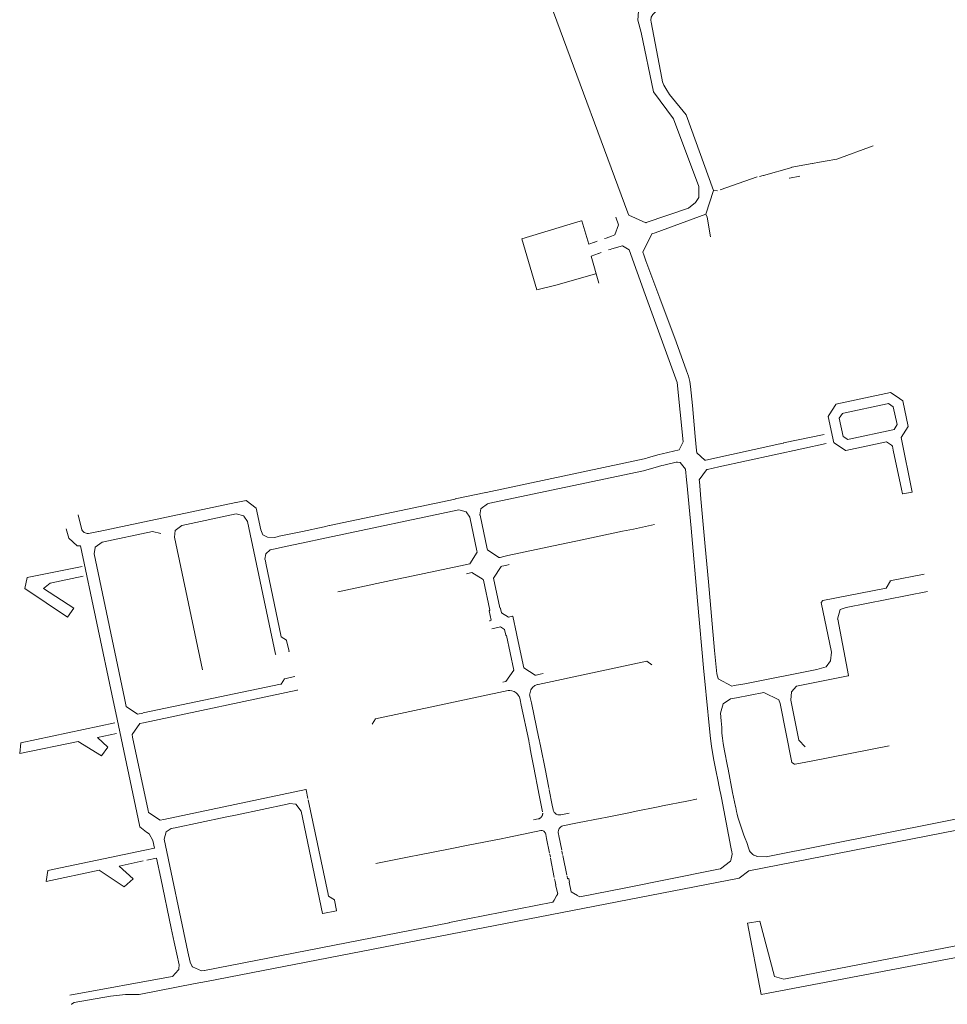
# Model space of a CAD drawing. Extents: x 97501 to 109728, y 463571 to 471596.
# Tile 21 of 25: x 105202 to 105667, y 470516 to 471009. Entities that reach past the tile are written whole.
import ezdxf

# ---------------------------------------------------------------- set-up
doc = ezdxf.new("R2010")
doc.units = 0
doc.layers.add('107 Goten', color=9, linetype='Continuous', lineweight=20, true_color=0xc0c0c0)

msp = doc.modelspace()

# ---------------------------------------------------------------- linework, layer by layer
at = {"layer": '107 Goten'}
for points in [[(105512.76, 471051.33), (105516.29, 471048.94), (105518.5, 471044.07), (105524.48, 471029.45), (105524.26, 471024.58), (105523.37, 471020.6), (105514.74, 471015.73), (105512.08, 471013.07), (105511.86, 471008.64), (105513.41, 471002.44), (105519.61, 470972.77), (105529.57, 470959.27), (105542.41, 470925.39), (105542.41, 470919.86), (105540.64, 470917.42), (105537.1, 470914.54), (105516.01, 470907.37)], [(105516.01, 470907.37), (105515.74, 470907.28), (105507.29, 470911.1), (105506.85, 470912.28), (105506.85, 470912.28), (105469.55, 471012.62), (105468.77, 471017.09), (105469.03, 471021.01), (105470.25, 471026.51), (105471.79, 471030.85), (105473.61, 471034.59), (105474.86, 471036.33), (105476.87, 471038.05)], [(105551.7, 470923.27), (105551.68, 470923.26), (105549.75, 470923.49), (105535.95, 470961.26), (105535.94, 470961.28), (105527.61, 470971.45), (105525.82, 470974.44), (105524.83, 470976.17), (105524.1, 470977.78), (105523.76, 470979.64), (105523.76, 470979.64), (105518.48, 471007.62), (105518.33, 471008.66), (105518.51, 471010.17), (105519.25, 471011.52), (105520.48, 471012.58), (105521.59, 471013.07), (105528.63, 471015.47)], [(105629.67, 470945.75), (105629.66, 470945.75), (105611.42, 470939.15), (105605.63, 470938.13)], [(105602.69, 470937.62), (105599.15, 470937), (105599.15, 470937), (105599.14, 470937), (105588.82, 470935.01), (105588.81, 470935), (105574.69, 470930.93)], [(105605.63, 470938.13), (105602.71, 470937.62), (105602.69, 470937.62)], [(105571.6, 470930.23), (105552.99, 470923.68), (105552.99, 470923.68)], [(105574.59, 470930.9), (105572.65, 470930.34), (105572.64, 470930.34)], [(105587.47, 470929.51), (105587.76, 470929.61), (105592.84, 470930.57)], [(105545.89, 470911.56), (105549.75, 470923.49)], [(105500.82, 470910.06), (105500.82, 470910.06), (105502.16, 470906.21), (105502.16, 470906.21), (105500.28, 470901.26), (105498.64, 470900.61), (105497.3, 470900.14)], [(105518.81, 470901.7), (105518.83, 470901.71), (105520.4, 470902.27), (105520.41, 470902.27), (105545.89, 470911.56), (105546.54, 470910.04), (105546.55, 470910)], [(105546.55, 470910), (105548.25, 470900.25)], [(105481.71, 470907.66), (105453.77, 470899.2), (105461.3, 470873.74), (105471.48, 470876.17), (105490.52, 470881.71)], [(105490.3, 470897.56), (105490.29, 470897.58), (105490.28, 470897.59), (105490.27, 470897.6), (105490.25, 470897.62), (105490.24, 470897.62), (105490.22, 470897.63), (105490.2, 470897.63), (105490.19, 470897.63), (105490.17, 470897.62), (105487.26, 470896.6), (105483.74, 470908.17), (105483.74, 470908.19), (105483.73, 470908.21), (105483.72, 470908.22), (105483.7, 470908.23), (105483.69, 470908.24), (105483.67, 470908.24), (105483.65, 470908.24), (105483.64, 470908.24), (105483.62, 470908.24), (105481.71, 470907.66)], [(105497.3, 470900.14), (105495.89, 470899.64), (105495.13, 470899.37)], [(105545.77, 470788.5), (105545.67, 470788.48), (105545.67, 470788.48), (105545.38, 470788.41), (105541.31, 470792.14), (105541.31, 470792.14), (105541.22, 470793.23), (105541.22, 470793.24), (105540.53, 470800.29), (105539.11, 470815.88), (105539.11, 470815.88), (105538.19, 470825.31), (105538.18, 470825.31), (105537.76, 470827.77), (105537.76, 470827.78), (105537.11, 470830.57), (105537.11, 470830.58), (105536.22, 470833.24), (105536.22, 470833.24), (105530.9, 470847.73), (105530.9, 470847.73), (105522.8, 470869.52), (105522.8, 470869.52), (105515.77, 470888.2), (105514.78, 470891.18), (105514.78, 470891.18), (105514.27, 470892.59), (105518.81, 470901.7)], [(105491.45, 470898.08), (105490.17, 470897.62), (105490.11, 470897.5), (105490.11, 470897.5)], [(105497.06, 470893.66), (105497.88, 470893.96), (105498.8, 470894.29)], [(105498.8, 470894.29), (105504.19, 470895.68), (105507.51, 470893.69), (105515.38, 470871.43)], [(105492.35, 470877.11), (105488.38, 470890.5), (105492.03, 470891.83), (105492.05, 470891.84), (105492.06, 470891.85), (105492.07, 470891.86), (105492.08, 470891.88), (105492.09, 470891.9), (105492.09, 470891.92), (105492.09, 470891.94), (105492.09, 470891.96), (105492.09, 470891.96)], [(105491.9, 470891.89), (105491.95, 470891.84), (105492.03, 470891.83), (105493.38, 470892.32)], [(105515.38, 470871.43), (105531.42, 470827.28), (105534.44, 470797.7)], [(105639.56, 470821.5), (105638.28, 470822.35), (105638.2, 470822.36), (105610.97, 470816.56), (105610.9, 470816.52), (105610.84, 470816.41)], [(105642.79, 470819.35), (105639.56, 470821.5)], [(105610.84, 470816.41), (105607.52, 470811.16)], [(105614.75, 470812.04), (105614.75, 470812.04), (105636.66, 470816.69), (105636.66, 470816.69)], [(105636.66, 470816.69), (105637.26, 470816.81), (105639.69, 470815.12), (105641.56, 470806.28), (105640.06, 470803.79), (105639.49, 470803.63)], [(105644.49, 470818.22), (105642.79, 470819.35)], [(105649.2, 470772.47), (105643.65, 470799.77), (105647.15, 470805.4), (105644.49, 470818.22)], [(105607.52, 470811.16), (105607.02, 470810.38), (105607.01, 470810.3), (105609.85, 470797.19), (105609.96, 470797.11), (105609.97, 470797.11)], [(105617.56, 470798.95), (105616.98, 470798.82), (105614.6, 470800.37), (105612.63, 470809.5), (105614.17, 470811.91), (105614.75, 470812.04)], [(105605.11, 470801.38), (105584.74, 470797.07)], [(105639.49, 470803.63), (105639.49, 470803.63), (105617.56, 470798.95)], [(105523.99, 470791.69), (105532.45, 470793.72), (105534.44, 470797.7)], [(105582.95, 470796.69), (105545.77, 470788.5)], [(105584.74, 470797.07), (105584.64, 470797.05), (105584.64, 470797.05), (105583.04, 470796.71), (105583.04, 470796.71), (105582.95, 470796.69)], [(105593.84, 470794.18), (105593.84, 470794.18), (105606.12, 470796.83)], [(105609.97, 470797.11), (105610.06, 470797.12), (105615.74, 470793.33)], [(105615.74, 470793.33), (105615.81, 470793.27), (105615.89, 470793.26), (105636.25, 470797.58), (105638.72, 470795.9)], [(105638.72, 470795.9), (105639.26, 470795.53), (105639.67, 470793.55)], [(105523.99, 470791.69), (105523.98, 470791.68), (105523.98, 470791.68), (105522.43, 470791.34), (105522.42, 470791.34), (105520.67, 470790.8), (105520.67, 470790.8), (105516.68, 470789.57), (105516.68, 470789.57), (105515.74, 470789.27), (105514.98, 470789.11), (105514.98, 470789.11), (105514.89, 470789.09)], [(105546.13, 470783.72), (105546.15, 470783.73), (105546.15, 470783.73), (105546.73, 470783.87), (105552.33, 470785.07), (105552.33, 470785.07), (105593.84, 470794.18)], [(105639.67, 470793.55), (105639.67, 470793.55), (105639.67, 470793.55), (105643.86, 470773.95)], [(105433.3, 470764.26), (105436.47, 470766.64), (105436.93, 470766.74), (105514.65, 470783.2), (105514.66, 470783.2), (105522.15, 470785.36), (105523.76, 470785.8), (105524.73, 470786.01), (105531.03, 470787.4), (105531.67, 470787.48), (105532.89, 470787.34), (105532.89, 470787.34), (105532.92, 470787.33)], [(105514.89, 470789.09), (105435.84, 470772.36)], [(105532.92, 470787.33), (105535.67, 470783.99), (105536.15, 470778.65)], [(105552.05, 470679.11), (105552.03, 470679.14), (105552.03, 470679.14), (105551.32, 470681.6), (105551.32, 470681.6), (105551.16, 470683.18), (105550.25, 470693.19), (105547.13, 470727.66), (105545.54, 470745.22), (105543.38, 470769.08), (105543.38, 470769.08), (105542.59, 470777.8), (105542.51, 470778.71), (105542.51, 470778.71), (105546.13, 470783.72)], [(105536.15, 470778.65), (105536.17, 470778.44), (105536.17, 470778.44), (105536.29, 470777.23), (105538.43, 470754.42), (105541.71, 470718.08), (105544.91, 470682.66), (105545.04, 470681.16), (105545.04, 470681.16), (105546.77, 470662.49), (105546.77, 470662.49), (105546.77, 470662.49)], [(105435.84, 470772.36), (105435.74, 470772.34), (105435.74, 470772.34), (105420.4, 470769.06), (105420.31, 470769.04)], [(105643.86, 470773.95), (105643.86, 470773.95), (105644.33, 470771.64), (105644.33, 470771.64)], [(105644.33, 470771.64), (105644.45, 470771.56), (105649.2, 470772.47), (105649.2, 470772.47)], [(105310.51, 470767.27), (105241.92, 470752.86)], [(105310.73, 470767.22), (105315.66, 470768.29)], [(105332.03, 470750.36), (105329.8, 470749.7), (105326.39, 470749.97), (105324.03, 470751.15), (105323.13, 470753.6), (105323.13, 470753.6), (105320.76, 470764.43), (105320.76, 470764.43), (105315.67, 470768.29), (105315.66, 470768.29), (105315.2, 470768.2)], [(105420.31, 470769.04), (105357.44, 470755.73)], [(105241.92, 470752.86), (105241.83, 470752.84), (105241.83, 470752.84), (105236.77, 470751.77), (105236.2, 470751.78), (105235.64, 470751.88), (105235.1, 470752.07), (105234.6, 470752.35), (105234.16, 470752.71), (105233.78, 470753.14), (105233.49, 470753.62), (105231.56, 470761.06)], [(105280.16, 470753.31), (105283.49, 470755.79), (105283.49, 470755.79), (105310.78, 470761.55), (105314.54, 470760.56)], [(105325.58, 470737.01), (105325.36, 470738.05), (105325.08, 470738.94), (105325.6, 470741.56), (105327.7, 470743.66), (105330.19, 470744.14), (105330.21, 470744.15), (105335.43, 470745.25), (105343.5, 470746.95), (105355.95, 470749.57), (105355.95, 470749.57), (105422.12, 470763.6), (105425.8, 470762.66)], [(105425.8, 470762.66), (105425.86, 470762.61), (105425.87, 470762.6), (105427.68, 470759.98)], [(105432.77, 470761.09), (105433.26, 470764.19), (105433.3, 470764.26)], [(105436.33, 470744.17), (105436.33, 470744.17), (105432.8, 470760.97), (105432.8, 470760.98), (105432.77, 470761.08), (105432.77, 470761.09)], [(105314.54, 470760.56), (105314.61, 470760.51), (105314.61, 470760.51), (105316.41, 470757.83), (105330.42, 470691.32), (105330.54, 470691.25), (105330.54, 470691.25)], [(105427.68, 470759.98), (105427.68, 470759.98), (105427.69, 470759.91), (105427.69, 470759.9), (105431.26, 470743.17)], [(105520.1, 470756.24), (105509.63, 470754.01), (105509.63, 470754.01)], [(105225.59, 470754.16), (105226.33, 470751.82), (105226.88, 470749.42), (105226.89, 470749.37), (105231.04, 470745.56), (105231.04, 470745.56), (105231.07, 470745.56)], [(105263.99, 470661.91), (105261.38, 470661.42), (105261.38, 470661.42), (105255.66, 470665.2), (105255.66, 470665.21), (105254.78, 470669.37), (105239.55, 470741.67), (105240.08, 470744.79), (105240.08, 470744.79), (105240.12, 470744.87), (105243.58, 470747.42), (105243.58, 470747.42), (105268.88, 470752.71), (105268.88, 470752.71), (105272.97, 470751.77)], [(105293.83, 470683.49), (105293.89, 470683.53), (105293.9, 470683.61), (105279.8, 470749.98), (105279.8, 470749.98), (105280.12, 470753.24), (105280.12, 470753.24), (105280.16, 470753.31)], [(105332.21, 470750.38), (105344, 470752.86)], [(105357.44, 470755.73), (105357.34, 470755.71), (105354.75, 470755.16), (105354.75, 470755.16), (105344, 470752.86)], [(105504.06, 470752.87), (105481.52, 470748.06), (105481.52, 470748.06)], [(105509.63, 470754.01), (105504.07, 470752.87), (105504.07, 470752.87), (105504.06, 470752.87)], [(105475.87, 470746.89), (105446.71, 470740.69)], [(105481.52, 470748.06), (105475.87, 470746.89), (105475.87, 470746.89), (105475.87, 470746.89)], [(105231.07, 470745.56), (105232.81, 470745.65), (105249.13, 470668.19), (105250.43, 470662.03), (105262.28, 470605.77), (105262.28, 470605.76), (105262.53, 470605.04)], [(105431.26, 470743.17), (105431.26, 470743.17), (105431.41, 470742.41), (105431.41, 470742.41), (105427.62, 470736.63), (105427.62, 470736.63), (105425.31, 470736.15)], [(105442.81, 470739.84), (105442.2, 470739.73), (105442.2, 470739.73), (105436.46, 470743.59), (105436.46, 470743.59), (105436.33, 470744.17)], [(105337.09, 470692.62), (105337.15, 470692.66), (105337.17, 470692.74), (105335.98, 470698.28), (105335.94, 470698.35), (105333.31, 470700.07), (105325.58, 470737.01)], [(105444.77, 470740.26), (105444.77, 470740.26), (105442.82, 470739.84), (105442.81, 470739.84)], [(105446.71, 470740.69), (105446.71, 470740.69), (105446.71, 470740.69), (105444.77, 470740.26)], [(105233.56, 470735.2), (105206.07, 470729.76), (105204.98, 470724.2), (105226.25, 470709.95), (105229.41, 470714.35), (105214.22, 470724.28), (105217.6, 470726.86), (105234.16, 470730.4)], [(105425.31, 470736.15), (105425.31, 470736.15), (105425.31, 470736.15), (105396.14, 470729.96), (105396.14, 470729.96)], [(105425.96, 470731.66), (105428.76, 470732.25), (105434.36, 470728.78), (105434.36, 470728.78), (105434.45, 470728.39), (105434.45, 470728.39), (105434.45, 470728.39)], [(105439.52, 470729.5), (105443.34, 470735.35), (105443.71, 470735.42)], [(105443.71, 470735.42), (105445.68, 470735.84), (105445.68, 470735.84), (105445.68, 470735.84)], [(105445.68, 470735.84), (105447.36, 470736.19), (105447.36, 470736.19), (105447.36, 470736.19)], [(105638.02, 470728.1), (105655.08, 470731.51)], [(105390.49, 470728.78), (105390.49, 470728.78), (105390.49, 470728.78), (105367.99, 470723.99)], [(105396.14, 470729.96), (105390.49, 470728.78)], [(105434.45, 470728.39), (105437.63, 470713.47), (105437.42, 470713.16), (105437.4, 470713.08), (105437.4, 470713.08)], [(105443.09, 470714.31), (105443.09, 470714.31), (105443.04, 470714.37), (105442.72, 470714.59), (105439.52, 470729.5), (105439.52, 470729.5)], [(105638.21, 470728.04), (105636.18, 470724.46), (105604.38, 470718.27), (105603.65, 470717.32), (105608.76, 470692.35), (105608.26, 470688.11), (105605.99, 470685.07), (105601.39, 470683.76)], [(105363.35, 470723), (105361.68, 470722.66), (105361.67, 470722.66)], [(105367.99, 470723.99), (105367.99, 470723.99), (105363.35, 470723), (105363.35, 470723)], [(105616.01, 470714.67), (105656.85, 470722.81)], [(105437.4, 470713.08), (105438.39, 470708.38), (105437.73, 470708.24), (105437.66, 470708.12), (105437.69, 470707.95)], [(105449.08, 470710.43), (105447.03, 470709.99), (105443.59, 470712.04), (105443.09, 470714.31)], [(105616.01, 470714.67), (105613, 470713.69), (105611.68, 470708.95)], [(105451.45, 470700.1), (105451.09, 470701.81), (105451.09, 470701.81), (105449.2, 470710.35), (105449.08, 470710.43), (105449.08, 470710.43)], [(105617.21, 470680.65), (105611.97, 470708.84), (105611.97, 470708.85)], [(105438.62, 470704.07), (105438.62, 470704.07), (105443.07, 470705.02), (105445.05, 470703.72), (105445.65, 470700.87), (105445.65, 470700.86)], [(105445.65, 470700.86), (105445.72, 470700.79), (105446.02, 470700.68), (105449.67, 470683.44), (105449.67, 470683.43)], [(105454.74, 470684.5), (105454.74, 470684.5), (105451.45, 470700.1)], [(105461.9, 470676.29), (105461.9, 470676.29), (105516.29, 470687.83), (105518.82, 470686.11)], [(105449.67, 470683.43), (105445.76, 470677.73), (105444.23, 470677.41)], [(105460.95, 470680.93), (105460.39, 470680.84), (105460.39, 470680.84), (105454.74, 470684.5)], [(105601.39, 470683.76), (105601.39, 470683.76), (105565.28, 470676.53), (105565.28, 470676.53)], [(105339.96, 470680.12), (105339.92, 470680.18), (105339.84, 470680.19), (105334.99, 470679.13), (105334.93, 470679.09), (105333.17, 470676.44), (105333.11, 470676.43)], [(105462.9, 470681.35), (105462.9, 470681.35), (105462.9, 470681.35), (105460.96, 470680.93), (105460.95, 470680.93)], [(105464.32, 470681.65), (105464.32, 470681.65), (105464.32, 470681.65), (105462.9, 470681.35)], [(105565.28, 470676.53), (105560, 470675.66), (105560, 470675.66), (105558.84, 470675.43), (105552.05, 470679.11)], [(105595.57, 470645), (105592.37, 470648.3), (105588.37, 470668.45), (105588.74, 470672.56), (105591.21, 470675.41), (105593.68, 470675.94), (105593.68, 470675.94), (105617.13, 470680.54), (105617.21, 470680.65), (105617.21, 470680.65)], [(105332.97, 470676.4), (105264.23, 470661.96)], [(105264.38, 470657.12), (105341.28, 470673.35), (105341.36, 470673.47), (105341.36, 470673.47)], [(105378.79, 470656.43), (105380.44, 470659.03), (105446.9, 470673.14), (105446.91, 470673.14)], [(105446.91, 470673.14), (105447.79, 470673.22), (105447.79, 470673.22), (105448.67, 470673.1), (105448.67, 470673.1), (105449.82, 470672.69), (105449.82, 470672.69), (105450.88, 470672.04), (105450.88, 470672.04), (105451.61, 470671.34), (105452.3, 470670.36)], [(105457.67, 470671.5), (105458.22, 470673.49), (105458.98, 470674.73), (105458.98, 470674.73), (105460.17, 470675.7), (105460.17, 470675.7), (105461.62, 470676.22), (105461.62, 470676.22), (105461.9, 470676.29)], [(105452.3, 470670.36), (105452.32, 470670.33), (105452.54, 470669.87), (105452.54, 470669.86), (105452.68, 470669.37), (105452.68, 470669.36), (105452.86, 470668.58)], [(105452.86, 470668.58), (105453.4, 470665.96), (105453.4, 470665.96), (105453.4, 470665.96)], [(105457.94, 470669.64), (105457.94, 470669.64), (105457.75, 470670.48), (105457.74, 470670.49), (105457.64, 470670.97), (105457.64, 470670.97), (105457.66, 470671.46), (105457.67, 470671.5)], [(105458.49, 470667.01), (105457.94, 470669.64), (105457.94, 470669.64)], [(105554.52, 470666.54), (105554.58, 470666.62), (105554.58, 470666.62), (105558.25, 470668.99), (105561.12, 470669.59), (105561.26, 470669.61)], [(105561.26, 470669.61), (105574.87, 470672.22), (105574.87, 470672.22)], [(105574.87, 470672.22), (105582.35, 470668.56)], [(105582.35, 470668.56), (105582.36, 470668.53), (105582.36, 470668.53), (105583.01, 470666.74), (105588.87, 470637.18), (105588.91, 470637.12), (105590.3, 470636.32), (105590.37, 470636.31), (105590.48, 470636.33)], [(105453.4, 470665.96), (105457.18, 470648.21)], [(105462.25, 470649.28), (105462.25, 470649.28), (105458.49, 470667.01), (105458.49, 470667.01)], [(105546.77, 470662.49), (105546.93, 470660.89)], [(105553.62, 470656.35), (105553.47, 470658.06), (105553.47, 470658.06), (105553.12, 470661.91), (105554.52, 470666.54)], [(105546.93, 470660.89), (105546.93, 470660.88), (105546.93, 470660.88), (105547.29, 470657.43), (105548.12, 470649.25), (105548.12, 470649.25), (105548.63, 470645.38), (105548.63, 470645.37), (105549.71, 470639.24), (105549.71, 470639.23), (105551.39, 470630.78), (105551.39, 470630.78), (105551.51, 470630.15)], [(105249.96, 470656.96), (105202.98, 470647.05), (105202.34, 470641.62), (105231.57, 470647.72), (105243.32, 470640.57), (105246.43, 470644.85), (105241.28, 470649.75), (105250.75, 470651.73)], [(105258.88, 470649.83), (105258.58, 470651.27), (105262.42, 470656.71)], [(105262.42, 470656.71), (105262.42, 470656.71), (105264.38, 470657.12)], [(105560.69, 470615.12), (105559.15, 470622.18), (105556.93, 470633.91), (105556.71, 470635.34), (105556.71, 470635.35), (105555.2, 470643.02), (105554.57, 470646.62), (105554.15, 470649.36), (105553.88, 470651.89), (105553.76, 470654.71), (105553.76, 470654.72), (105553.62, 470656.35)], [(105266.58, 470613.24), (105258.88, 470649.83)], [(105457.18, 470648.21), (105457.46, 470646.87), (105457.7, 470645.54)], [(105462.7, 470647.1), (105462.53, 470647.96), (105462.53, 470647.96), (105462.25, 470649.28), (105462.25, 470649.28)], [(105457.7, 470645.55), (105457.97, 470644.05)], [(105457.97, 470644.05), (105458.6, 470640.55)], [(105463.02, 470645.49), (105462.7, 470647.1)], [(105465.5, 470633.11), (105463.02, 470645.49)], [(105590.48, 470636.33), (105598.63, 470637.89), (105598.63, 470637.89), (105637.61, 470645.51), (105637.61, 470645.51)], [(105458.6, 470640.55), (105459.82, 470633.8), (105459.82, 470633.8)], [(105459.82, 470633.8), (105459.82, 470633.8), (105460.17, 470632.03)], [(105467.05, 470625.4), (105465.5, 470633.11)], [(105460.17, 470632.03), (105461.7, 470624.4)], [(105551.51, 470630.15), (105552.87, 470623.35), (105553.28, 470621.25), (105553.62, 470619.52)], [(105346.66, 470619.24), (105345.75, 470623.56), (105345.63, 470623.64), (105274.44, 470608.74)], [(105461.75, 470624.14), (105462.03, 470622.74)], [(105467.37, 470623.8), (105467.1, 470625.14)], [(105468.98, 470615.78), (105467.42, 470623.55)], [(105356.73, 470571.25), (105346.8, 470618.56)], [(105462.08, 470622.47), (105464.08, 470612.46)], [(105536.32, 470617.88), (105541.14, 470618.84), (105541.22, 470618.92), (105541.23, 470618.96)], [(105553.62, 470619.52), (105558.43, 470594.8), (105558.75, 470593.12), (105558.75, 470593.12), (105558.85, 470592.61), (105558.85, 470592.61), (105558.85, 470592.61), (105558.95, 470591.38), (105558.27, 470588.22), (105558.27, 470588.22), (105558.1, 470587.87), (105558.11, 470587.81)], [(105272.6, 470608.35), (105272.6, 470608.35), (105266.82, 470612.09), (105266.58, 470613.24)], [(105311.24, 470611.08), (105336.2, 470616.36)], [(105336.2, 470616.36), (105337.53, 470616.64), (105340.45, 470616.3), (105340.45, 470616.3), (105340.51, 470616.27)], [(105340.51, 470616.27), (105343.21, 470612.8), (105343.21, 470612.8), (105353.96, 470561.63)], [(105477.47, 470611.91), (105473.26, 470611.02), (105472.89, 470610.96), (105472.49, 470610.94), (105472.09, 470610.97), (105471.68, 470611.05), (105471.28, 470611.19), (105470.89, 470611.39), (105470.54, 470611.63), (105470.23, 470611.92), (105469.96, 470612.25), (105469.75, 470612.59), (105469.59, 470612.95), (105469.47, 470613.31), (105469.4, 470613.67), (105469.4, 470613.67), (105468.98, 470615.78), (105468.98, 470615.78)], [(105510.04, 470612.61), (105522.02, 470615.01)], [(105522.02, 470615.01), (105524.14, 470615.44)], [(105524.14, 470615.44), (105536.32, 470617.88)], [(105564.89, 470600.9), (105562.55, 470607.79), (105561.9, 470609.8), (105561.54, 470611.27), (105561.21, 470612.74), (105560.78, 470614.7), (105560.78, 470614.7), (105560.69, 470615.12)], [(105274.44, 470608.74), (105272.6, 470608.35), (105272.6, 470608.35)], [(105280.16, 470604.51), (105305.16, 470609.8)], [(105305.16, 470609.8), (105311.24, 470611.08)], [(105464.17, 470611.8), (105464.17, 470611.76), (105464.17, 470611.55), (105464.14, 470611.32), (105464.1, 470611.1), (105464.05, 470610.88), (105463.97, 470610.66), (105463.87, 470610.44), (105463.76, 470610.24), (105463.63, 470610.04), (105463.48, 470609.85), (105463.32, 470609.68), (105463.14, 470609.53), (105462.96, 470609.39), (105462.77, 470609.27), (105462.57, 470609.16), (105462.37, 470609.07), (105462.17, 470609), (105461.97, 470608.95), (105459.57, 470608.46)], [(105481.67, 470606.93), (105493.83, 470609.37)], [(105493.83, 470609.37), (105495.55, 470609.71)], [(105495.55, 470609.71), (105508.07, 470612.22)], [(105508.07, 470612.22), (105510.04, 470612.61)], [(105692.61, 470613.11), (105576, 470589.92), (105571.37, 470590.2)], [(105262.53, 470605.04), (105265.86, 470602.27), (105267.08, 470601.57), (105269.01, 470598.22), (105269.01, 470598.21), (105269.82, 470594.35), (105264.99, 470593.34), (105264.99, 470593.34)], [(105275.69, 470602.48), (105275.74, 470602.54), (105278.24, 470604.11), (105280.16, 470604.51)], [(105472.26, 470600.45), (105472.05, 470601.45), (105472.05, 470601.45), (105471.95, 470601.97), (105471.92, 470602.51), (105472, 470603.08), (105472.18, 470603.63), (105472.46, 470604.15), (105472.83, 470604.6), (105473.26, 470604.97), (105473.73, 470605.25), (105474.21, 470605.44), (105481.67, 470606.93)], [(105562.47, 470579.37), (105567.28, 470582.98), (105693.67, 470607.72)], [(105293.29, 470532.94), (105288.85, 470534.9), (105288.82, 470534.94), (105288.62, 470535.19), (105288.62, 470535.19), (105287.62, 470537.35), (105286.54, 470542.49), (105274.71, 470598.84), (105275.69, 470602.48)], [(105426.09, 470595.64), (105444.25, 470599.23)], [(105444.25, 470599.23), (105445.63, 470599.5), (105445.63, 470599.5), (105445.69, 470599.51)], [(105445.69, 470599.51), (105457.79, 470602.04)], [(105457.79, 470602.04), (105463.21, 470603.17), (105463.58, 470603.17), (105463.96, 470603.1), (105464.34, 470602.97), (105464.7, 470602.77), (105465.03, 470602.52), (105465.3, 470602.21), (105465.52, 470601.87), (105465.67, 470601.52), (105465.77, 470601.15), (105466.15, 470599.21)], [(105466.15, 470599.21), (105467.59, 470591.78)], [(105473.72, 470593.29), (105472.26, 470600.45)], [(105565.49, 470599.14), (105565.48, 470599.16), (105564.89, 470600.9)], [(105567.34, 470594.07), (105566.3, 470597.17), (105566.29, 470597.17), (105565.49, 470599.14)], [(105400.9, 470590.67), (105418.71, 470594.19)], [(105418.71, 470594.19), (105426.09, 470595.64)], [(105567.74, 470592.91), (105567.72, 470592.94), (105567.34, 470594.07)], [(105264.93, 470593.3), (105216.45, 470583.18), (105215.65, 470577.71), (105242.17, 470583.28), (105254.62, 470574.98), (105259.21, 470578.94), (105252.18, 470585.39), (105264.21, 470587.92)], [(105266.05, 470588.3), (105266.05, 470588.3), (105270.88, 470589.32), (105272.97, 470579.36)], [(105380.71, 470586.69), (105398.94, 470590.29)], [(105398.94, 470590.29), (105400.9, 470590.67)], [(105467.69, 470591.29), (105467.99, 470589.76)], [(105468.07, 470589.32), (105469.96, 470579.65)], [(105474.16, 470591.15), (105473.81, 470592.86)], [(105476.27, 470580.8), (105474.25, 470590.71)], [(105571.37, 470590.2), (105571.31, 470590.28), (105570.82, 470590.42), (105570.33, 470590.62), (105569.86, 470590.85), (105569.42, 470591.13), (105569.01, 470591.44), (105568.63, 470591.78), (105568.29, 470592.15), (105567.98, 470592.54), (105567.74, 470592.91)], [(105553.12, 470583.9), (105553.08, 470583.95), (105553.01, 470583.97), (105549.74, 470583.31)], [(105558.11, 470587.81), (105553.12, 470583.9)], [(105272.97, 470579.36), (105278.24, 470554.31)], [(105295.79, 470527.64), (105562.47, 470579.37)], [(105470.1, 470578.91), (105470.34, 470577.69), (105470.66, 470576.04)], [(105477.5, 470577.39), (105477.18, 470579.01), (105477.07, 470579.09), (105476.63, 470579.01), (105476.38, 470580.26)], [(105549.74, 470583.31), (105505.7, 470574.52), (105505.7, 470574.52), (105482.77, 470569.9), (105481.7, 470570.55)], [(105470.64, 470576), (105471.67, 470571.4)], [(105477.43, 470577.34), (105478.34, 470572.49)], [(105353.96, 470561.63), (105353.96, 470561.63), (105354.08, 470561.55), (105360.92, 470562.99), (105361, 470563.11), (105359.91, 470568.37), (105359.87, 470568.43), (105356.91, 470570.34), (105356.75, 470571.15), (105356.75, 470571.15), (105356.73, 470571.25)], [(105471.55, 470571.39), (105471.59, 470571.22), (105471.11, 470570.39), (105469.91, 470568.3)], [(105481.66, 470570.58), (105478.43, 470572.55), (105478.38, 470572.79)], [(105469.91, 470568.3), (105469.32, 470567.26), (105426.73, 470558.98), (105426.73, 470558.98), (105417.46, 470557.14), (105417.39, 470557.1), (105417.38, 470557.03)], [(105278.24, 470554.31), (105279.72, 470547.26)], [(105417.38, 470557.03), (105294.85, 470533.07)], [(105580.15, 470530.04), (105572.79, 470557.8), (105566.69, 470556.73), (105573.51, 470521.18)], [(105713.98, 470553.73), (105584.95, 470528.77), (105580.15, 470530.04)], [(105279.72, 470547.26), (105280.97, 470541.32), (105282.1, 470535.93), (105282.05, 470533.92), (105282.05, 470533.92), (105281.94, 470533.5), (105281.92, 470533.45), (105278.79, 470530.16)], [(105573.51, 470521.18), (105715.25, 470547.99)], [(105227.42, 470520.73), (105278.71, 470530.03)], [(105294.85, 470533.07), (105294.81, 470533.13), (105294.73, 470533.15), (105293.3, 470532.94), (105293.29, 470532.94)], [(105228.1, 470516.19), (105228.22, 470516.21), (105228.28, 470516.24), (105229.62, 470517.02), (105247.72, 470520.23), (105247.73, 470520.23), (105255.36, 470521.15), (105262.17, 470521.08), (105262.19, 470521.09), (105290.2, 470526.58), (105295.79, 470527.64), (105295.79, 470527.64)]]:
    msp.add_lwpolyline(points, dxfattribs=at)

doc.saveas('drawing.dxf')
